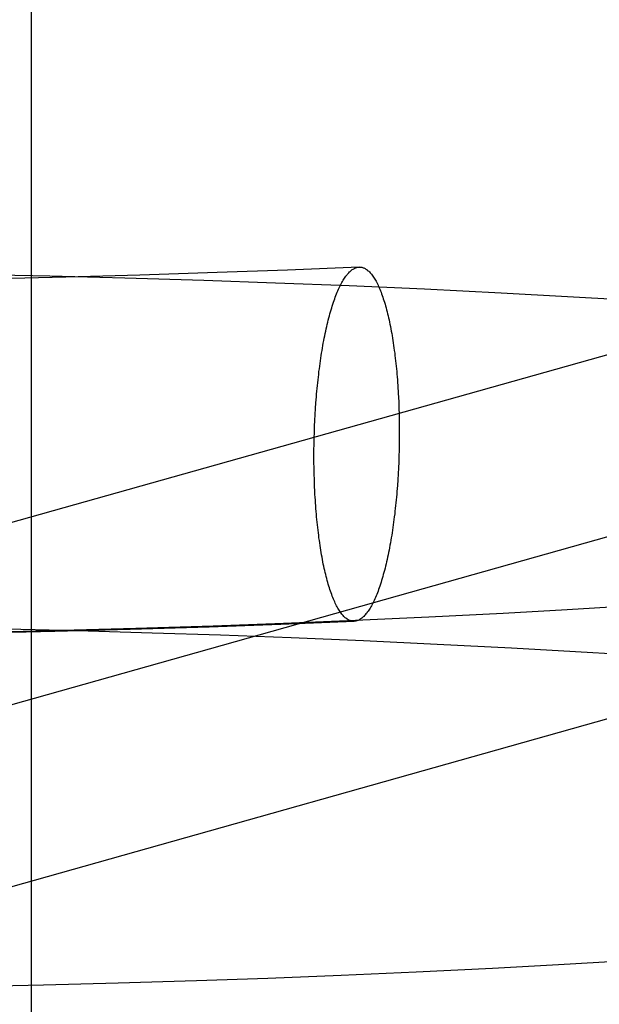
# Model space of a CAD drawing. Header units: inches. Extents: x 0 to 245, y 0 to 158.
# Tile 31 of 159: x 75.015 to 75.0787, y 77.9371 to 78.0455. Entities that reach past the tile are written whole.
import ezdxf

# ---------------------------------------------------------------- set-up
doc = ezdxf.new("R2010")
doc.units = ezdxf.units.IN
doc.header["$LTSCALE"] = 13.466196
doc.header["$MEASUREMENT"] = 0
doc.linetypes.add('HIDDEN', pattern=[0.2, 0.1, -0.1])
doc.layers.add('DEFAULT_2', color=8, linetype='HIDDEN')

msp = doc.modelspace()

# ---------------------------------------------------------------- linework, layer by layer
at = {"layer": 'DEFAULT_2', "color": 8, "linetype": 'HIDDEN'}
for p, q in [((75.01622, 78.04718), (75.01622, 77.89093)), ((75.03669, 78.01766), (75.02817, 78.01738)), ((75.04441, 78.01794), (75.03669, 78.01766)), ((75.05231, 78.01827), (75.04441, 78.01794)), ((75.01827, 78.01727), (75.01051, 78.01743)), ((75.02004, 78.01716), (75.01238, 78.01699)), ((75.02653, 78.01705), (75.01827, 78.01727)), ((75.02817, 78.01738), (75.02004, 78.01716)), ((75.03521, 78.01679), (75.02653, 78.01705)), ((75.0431, 78.01651), (75.03521, 78.01679)), ((75.05122, 78.01619), (75.0431, 78.01651)), ((75.05951, 78.01582), (75.05122, 78.01619)), ((75.06794, 78.0154), (75.05951, 78.01582)), ((75.07522, 78.01501), (75.06794, 78.0154)), ((75.08254, 78.01458), (75.07522, 78.01501)), ((75.09891, 78.01406), (74.96975, 77.97764)), ((75.05664, 78.00399), (75.05667, 78.00335)), ((75.04747, 78.00204), (75.04751, 78.00269)), ((75.04751, 78.00269), (75.04756, 78.00333)), ((75.05667, 78.00335), (75.05669, 78.00271)), ((75.05669, 78.00271), (75.05671, 78.00206)), ((75.04741, 78.00074), (75.04744, 78.00139)), ((75.04744, 78.00139), (75.04747, 78.00204)), ((75.05671, 78.00206), (75.05672, 78.00141)), ((75.05672, 78.00141), (75.05673, 78.00076)), ((75.04738, 78.00008), (75.04741, 78.00074)), ((75.05673, 78.00076), (75.05673, 78.0001)), ((75.04735, 77.99877), (75.04736, 77.99942)), ((75.04736, 77.99942), (75.04738, 78.00008)), ((75.05673, 77.99944), (75.05672, 77.99878)), ((75.05673, 78.0001), (75.05673, 77.99944)), ((75.04734, 77.99811), (75.04735, 77.99877)), ((75.05671, 77.99812), (75.05669, 77.99747)), ((75.05672, 77.99878), (75.05671, 77.99812)), ((75.04734, 77.99745), (75.04734, 77.99811)), ((75.04734, 77.99679), (75.04734, 77.99745)), ((75.05669, 77.99747), (75.05667, 77.99681)), ((75.04735, 77.99614), (75.04734, 77.99679)), ((75.04736, 77.99549), (75.04735, 77.99614)), ((75.05664, 77.99616), (75.0566, 77.99551)), ((75.05667, 77.99681), (75.05664, 77.99616)), ((75.10414, 77.99549), (74.97505, 77.95909)), ((75.04738, 77.99484), (75.04736, 77.99549)), ((75.0566, 77.99551), (75.05656, 77.99486)), ((75.04741, 77.9942), (75.04738, 77.99484)), ((75.04744, 77.99356), (75.04741, 77.9942)), ((75.05656, 77.99486), (75.05652, 77.99422)), ((75.08223, 77.98095), (75.0752, 77.98053)), ((75.05999, 77.97972), (75.05192, 77.97935)), ((75.06816, 77.98014), (75.05999, 77.97972)), ((75.0752, 77.98053), (75.06816, 77.98014)), ((75.02711, 77.9784), (75.03579, 77.97867)), ((75.03626, 77.97874), (75.02773, 77.97847)), ((75.03579, 77.97867), (75.04368, 77.97895)), ((75.04399, 77.97902), (75.03626, 77.97874)), ((75.04368, 77.97895), (75.05177, 77.97928)), ((75.05192, 77.97935), (75.04399, 77.97902)), ((75.01106, 77.97802), (75.01884, 77.97819)), ((75.01961, 77.97825), (75.01196, 77.97808)), ((75.01356, 77.97843), (75.02133, 77.97825)), ((75.01884, 77.97819), (75.02711, 77.9784)), ((75.02773, 77.97847), (75.01961, 77.97825)), ((75.02133, 77.97825), (75.02955, 77.97802)), ((75.02955, 77.97802), (75.03707, 77.97777)), ((75.03707, 77.97777), (75.04483, 77.97748)), ((75.04483, 77.97748), (75.05279, 77.97715)), ((75.05279, 77.97715), (75.06089, 77.97677)), ((75.06089, 77.97677), (75.06907, 77.97635)), ((75.06907, 77.97635), (75.07612, 77.97596)), ((75.07612, 77.97596), (75.08315, 77.97553)), ((75.07426, 77.94148), (75.08156, 77.9419)), ((75.05034, 77.94031), (75.0586, 77.94068)), ((75.0586, 77.94068), (75.067, 77.94109)), ((75.067, 77.94109), (75.07426, 77.94148)), ((75.02579, 77.93946), (75.03442, 77.93972)), ((75.03442, 77.93972), (75.04226, 77.94)), ((75.04226, 77.94), (75.05034, 77.94031)), ((75.00988, 77.9391), (75.01759, 77.93926)), ((75.01759, 77.93926), (75.02579, 77.93946))]:
    msp.add_line(p, q, dxfattribs=at)
for points in [[(75.04756, 78.00333), (75.04761, 78.00397), (75.04763, 78.00429), (75.04766, 78.0046), (75.04769, 78.00492), (75.04772, 78.00523), (75.04775, 78.00554), (75.04779, 78.00585), (75.04782, 78.00615), (75.04786, 78.00646), (75.04789, 78.00676), (75.04793, 78.00706), (75.04797, 78.00735), (75.04801, 78.00765), (75.04805, 78.00794), (75.04809, 78.00823), (75.04814, 78.00852), (75.04818, 78.0088), (75.04823, 78.00908), (75.04827, 78.00936), (75.04832, 78.00963), (75.04837, 78.00991), (75.04842, 78.01017), (75.04847, 78.01044), (75.04852, 78.0107), (75.04858, 78.01096), (75.04863, 78.01122), (75.04869, 78.01147), (75.04874, 78.01172), (75.0488, 78.01196), (75.04886, 78.0122), (75.04892, 78.01244), (75.04898, 78.01267), (75.04904, 78.0129), (75.0491, 78.01313), (75.04916, 78.01335), (75.04922, 78.01356), (75.04929, 78.01378), (75.04935, 78.01398), (75.04942, 78.01419), (75.04949, 78.01439), (75.04955, 78.01458), (75.04962, 78.01477), (75.04969, 78.01496), (75.04976, 78.01514), (75.04983, 78.01532), (75.0499, 78.01549), (75.04997, 78.01566), (75.05004, 78.01582), (75.05011, 78.01598), (75.05018, 78.01613), (75.05026, 78.01628), (75.05033, 78.01642), (75.05041, 78.01656), (75.05048, 78.01669), (75.05056, 78.01682), (75.05063, 78.01694), (75.05071, 78.01706), (75.05078, 78.01717), (75.05086, 78.01727), (75.05094, 78.01738), (75.05101, 78.01747), (75.05109, 78.01756), (75.05117, 78.01765), (75.05125, 78.01773), (75.05133, 78.0178), (75.0514, 78.01787), (75.05148, 78.01793), (75.05156, 78.01799), (75.05164, 78.01805), (75.05172, 78.01809), (75.0518, 78.01813), (75.05188, 78.01817), (75.05196, 78.0182), (75.05204, 78.01823), (75.05212, 78.01825), (75.0522, 78.01826), (75.05227, 78.01827), (75.05231, 78.01827)], [(75.05231, 78.01827), (75.05235, 78.01827), (75.05243, 78.01827), (75.05251, 78.01826), (75.05259, 78.01825), (75.05267, 78.01823), (75.05275, 78.0182), (75.05283, 78.01817), (75.0529, 78.01814), (75.05298, 78.0181), (75.05306, 78.01805), (75.05314, 78.018), (75.05321, 78.01794), (75.05329, 78.01787), (75.05337, 78.01781), (75.05344, 78.01773), (75.05352, 78.01765), (75.05359, 78.01757), (75.05367, 78.01748), (75.05374, 78.01738), (75.05382, 78.01728), (75.05389, 78.01717), (75.05396, 78.01706), (75.05403, 78.01694), (75.05411, 78.01682), (75.05418, 78.0167), (75.05425, 78.01656), (75.05432, 78.01643), (75.05439, 78.01628), (75.05445, 78.01614), (75.05452, 78.01598), (75.05459, 78.01583), (75.05465, 78.01566), (75.05472, 78.0155), (75.05478, 78.01533), (75.05485, 78.01515), (75.05491, 78.01497), (75.05497, 78.01478), (75.05504, 78.01459), (75.0551, 78.0144), (75.05516, 78.0142), (75.05521, 78.01399), (75.05527, 78.01379), (75.05533, 78.01357), (75.05539, 78.01336), (75.05544, 78.01314), (75.0555, 78.01291), (75.05555, 78.01268), (75.0556, 78.01245), (75.05565, 78.01221), (75.0557, 78.01197), (75.05575, 78.01173), (75.0558, 78.01148), (75.05585, 78.01123), (75.05589, 78.01097), (75.05594, 78.01072), (75.05598, 78.01045), (75.05602, 78.01019), (75.05606, 78.00992), (75.0561, 78.00965), (75.05614, 78.00937), (75.05618, 78.0091), (75.05622, 78.00881), (75.05625, 78.00853), (75.05629, 78.00824), (75.05632, 78.00795), (75.05635, 78.00766), (75.05638, 78.00737), (75.05641, 78.00707), (75.05644, 78.00677), (75.05647, 78.00647), (75.05649, 78.00617), (75.05652, 78.00586), (75.05654, 78.00555), (75.05656, 78.00524), (75.05658, 78.00493), (75.0566, 78.00462), (75.05662, 78.0043), (75.05664, 78.00399)], [(75.05652, 77.99422), (75.05647, 77.99358), (75.05644, 77.99326), (75.05641, 77.99295), (75.05638, 77.99263), (75.05635, 77.99232), (75.05632, 77.99201), (75.05629, 77.9917), (75.05625, 77.9914), (75.05622, 77.99109), (75.05618, 77.99079), (75.05614, 77.99049), (75.0561, 77.9902), (75.05606, 77.9899), (75.05602, 77.98961), (75.05598, 77.98932), (75.05594, 77.98903), (75.05589, 77.98875), (75.05585, 77.98847), (75.0558, 77.98819), (75.05575, 77.98792), (75.0557, 77.98764), (75.05565, 77.98737), (75.0556, 77.98711), (75.05555, 77.98685), (75.0555, 77.98659), (75.05544, 77.98633), (75.05539, 77.98608), (75.05533, 77.98583), (75.05527, 77.98559), (75.05521, 77.98535), (75.05516, 77.98511), (75.0551, 77.98488), (75.05504, 77.98465), (75.05497, 77.98442), (75.05491, 77.9842), (75.05485, 77.98399), (75.05478, 77.98377), (75.05472, 77.98357), (75.05465, 77.98336), (75.05459, 77.98316), (75.05452, 77.98297), (75.05445, 77.98278), (75.05439, 77.98259), (75.05432, 77.98241), (75.05425, 77.98223), (75.05418, 77.98206), (75.05411, 77.98189), (75.05403, 77.98173), (75.05396, 77.98157), (75.05389, 77.98142), (75.05382, 77.98127), (75.05374, 77.98113), (75.05367, 77.98099), (75.05359, 77.98086), (75.05352, 77.98073), (75.05344, 77.98061), (75.05337, 77.98049), (75.05329, 77.98038), (75.05321, 77.98028), (75.05314, 77.98017), (75.05306, 77.98008), (75.05298, 77.97999), (75.0529, 77.9799), (75.05283, 77.97982), (75.05275, 77.97975), (75.05267, 77.97968), (75.05259, 77.97961), (75.05251, 77.97956), (75.05243, 77.9795), (75.05235, 77.97946), (75.05227, 77.97941), (75.0522, 77.97938), (75.05212, 77.97935), (75.05204, 77.97932), (75.05196, 77.9793), (75.05188, 77.97929), (75.0518, 77.97928), (75.05177, 77.97928)], [(75.05177, 77.97928), (75.05172, 77.97928), (75.05164, 77.97928), (75.05156, 77.97929), (75.05148, 77.9793), (75.0514, 77.97932), (75.05133, 77.97935), (75.05125, 77.97938), (75.05117, 77.97941), (75.05109, 77.97945), (75.05101, 77.9795), (75.05094, 77.97955), (75.05086, 77.97961), (75.05078, 77.97967), (75.05071, 77.97974), (75.05063, 77.97982), (75.05056, 77.9799), (75.05048, 77.97998), (75.05041, 77.98007), (75.05033, 77.98017), (75.05026, 77.98027), (75.05018, 77.98038), (75.05011, 77.98049), (75.05004, 77.9806), (75.04997, 77.98073), (75.0499, 77.98085), (75.04983, 77.98099), (75.04976, 77.98112), (75.04969, 77.98127), (75.04962, 77.98141), (75.04955, 77.98157), (75.04949, 77.98172), (75.04942, 77.98189), (75.04935, 77.98205), (75.04929, 77.98222), (75.04922, 77.9824), (75.04916, 77.98258), (75.0491, 77.98277), (75.04904, 77.98296), (75.04898, 77.98315), (75.04892, 77.98335), (75.04886, 77.98356), (75.0488, 77.98376), (75.04874, 77.98398), (75.04869, 77.98419), (75.04863, 77.98441), (75.04858, 77.98464), (75.04852, 77.98487), (75.04847, 77.9851), (75.04842, 77.98534), (75.04837, 77.98558), (75.04832, 77.98582), (75.04827, 77.98607), (75.04823, 77.98632), (75.04818, 77.98658), (75.04814, 77.98683), (75.04809, 77.9871), (75.04805, 77.98736), (75.04801, 77.98763), (75.04797, 77.9879), (75.04793, 77.98818), (75.04789, 77.98845), (75.04786, 77.98874), (75.04782, 77.98902), (75.04779, 77.98931), (75.04775, 77.98959), (75.04772, 77.98989), (75.04769, 77.99018), (75.04766, 77.99048), (75.04763, 77.99078), (75.04761, 77.99108), (75.04758, 77.99138), (75.04756, 77.99169), (75.04753, 77.992), (75.04751, 77.99231), (75.04749, 77.99262), (75.04747, 77.99293), (75.04745, 77.99324), (75.04744, 77.99356)], [(75.11158, 77.9774), (75.11135, 77.97736), (75.11113, 77.97732), (75.11093, 77.97728), (75.11074, 77.97724), (75.11057, 77.9772), (75.1104, 77.97717), (75.11025, 77.97714), (75.11012, 77.9771), (75.10999, 77.97708), (75.10988, 77.97705), (75.10977, 77.97702), (75.10968, 77.977), (75.1096, 77.97698), (75.10953, 77.97696), (75.10947, 77.97695), (75.10942, 77.97693), (74.98029, 77.94052)]]:
    msp.add_lwpolyline(points, dxfattribs=at)

doc.saveas('drawing.dxf')
